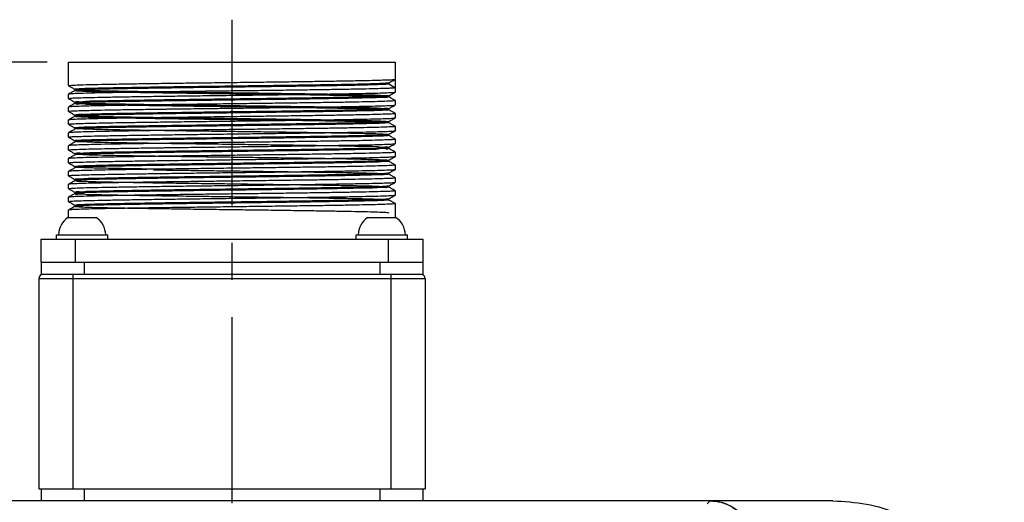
# Model space of a CAD drawing. Extents: x -74 to 556, y -98 to 347.
# Tile 7 of 26: x 60 to 106, y 244 to 266. Entities that reach past the tile are written whole.
import ezdxf
from ezdxf.enums import TextEntityAlignment as Align

# ---------------------------------------------------------------- set-up
doc = ezdxf.new("R2010")
doc.units = 0
doc.header["$LTSCALE"] = 23.1
doc.header["$MEASUREMENT"] = 0
doc.linetypes.add('CENTER', pattern=[0.6, 0.375, -0.075, 0.075, -0.075])
doc.layers.get('0').update_dxf_attribs({"linetype": 'CONTINUOUS'})
doc.layers.add('DEFAULT_1', color=7, linetype='CENTER')
doc.styles.add('TEXTSTYLE_0', font='txt', dxfattribs={"width": 0.8})
doc.dimstyles.new('DIMSTYLE_4', dxfattribs={"dimtxt": 2.5, "dimasz": 0.18, "dimexe": 0.18, "dimexo": 0.0625, "dimgap": 0.09, "dimtad": 0, "dimtih": 1, "dimtoh": 1, "dimdec": 4, "dimlfac": 2.5, "dimzin": 0, "dimdsep": 46, "dimtxsty": 'Standard', "dimcen": 0.09, "dimadec": 0, "dimazin": 0, "dimtp": 1e-05, "dimtm": 1e-05, "dimtfac": 1, "dimtdec": 4, "dimtofl": 0, "dimtmove": 0, "dimatfit": 0, "dimfxl": 0, "dimtolj": 1, "dimtzin": 0, "dimarcsym": 0})

# ---------------------------------------------------------------- blocks, each defined once
blk = doc.blocks.new('*D3')
at = {"color": 7, "linetype": 'Continuous'}
for p, q in [((61.554, 264.202), (18.865, 264.202)), ((20.065, 264.202), (20.065, 217.978)), ((20.065, 171.754), (20.065, 217.978)), ((33.17, 171.754), (18.865, 171.754))]:
    blk.add_line(p, q, dxfattribs=at)
for points in [[(20.415, 262.402), (20.065, 264.202), (19.715, 262.402)], [(19.715, 173.554), (20.065, 171.754), (20.415, 173.554)]]:
    blk.add_solid(points, dxfattribs=at)
at = {"color": 7, "linetype": 'Continuous', "style": 'TEXTSTYLE_0', "width": 1.107692}
blk.add_text('231.12', height=2.5, rotation=90, dxfattribs=at).set_placement((19.44, 206.61), (19.44, 218.61), align=Align.FIT)

msp = doc.modelspace()

# ---------------------------------------------------------------- linework, layer by layer
at = {"color": 7, "linetype": 'Continuous'}
for p, q in [((62.553986, 263.101703), (62.553986, 264.201703)), ((62.553986, 264.201703), (77.785986, 264.201703)), ((77.785986, 262.801703), (77.785986, 264.201703)), ((77.47546, 263.221165), (77.477185, 263.222338)), ((77.477321, 263.222414), (77.477185, 263.222338)), ((77.479191, 263.178831), (77.785986, 263.001703)), ((77.784191, 263.399629), (77.785986, 263.401703)), ((62.555782, 262.703777), (62.553986, 262.701703)), ((62.553986, 262.501703), (62.553986, 262.701703)), ((62.86298, 262.881174), (62.862652, 262.880992)), ((62.863512, 262.881513), (62.86298, 262.881174)), ((77.471992, 262.617833), (77.477167, 262.622328)), ((77.477321, 262.622415), (77.477167, 262.622328)), ((77.477178, 262.581073), (77.477321, 262.580992)), ((77.784191, 262.79963), (77.785986, 262.801703)), ((62.555782, 262.103777), (62.553986, 262.101703)), ((62.553986, 261.901703), (62.553986, 262.101703)), ((62.86298, 262.281174), (62.862652, 262.280992)), ((62.863512, 262.281513), (62.86298, 262.281174)), ((77.784191, 262.199629), (77.785986, 262.201703)), ((77.785986, 262.201703), (77.785986, 262.401703)), ((62.86298, 261.681173), (62.862652, 261.680991)), ((62.863512, 261.681512), (62.86298, 261.681173)), ((77.47229, 262.018178), (77.47717, 262.022329)), ((77.477321, 262.022414), (77.47717, 262.022329)), ((77.477172, 261.981075), (77.477321, 261.980991)), ((77.784191, 261.599629), (77.785986, 261.601703)), ((77.785986, 261.601703), (77.785986, 261.801703)), ((62.555782, 261.503776), (62.553986, 261.501703)), ((62.553986, 261.301703), (62.553986, 261.501703)), ((77.470327, 261.415625), (77.477318, 261.422413)), ((77.476957, 261.381192), (77.477321, 261.380991)), ((77.785986, 261.001703), (77.785986, 261.201703)), ((62.555782, 260.903777), (62.553986, 260.901703)), ((62.553986, 260.701703), (62.553986, 260.901703)), ((62.862652, 261.122414), (62.862824, 261.122317)), ((62.862771, 261.081059), (62.862652, 261.080992)), ((77.471492, 260.817222), (77.477295, 260.8224)), ((77.47708, 260.781127), (77.477321, 260.780992)), ((77.784191, 260.99963), (77.785986, 261.001703)), ((62.555782, 260.303777), (62.553986, 260.301703)), ((62.553986, 260.101703), (62.553986, 260.301703)), ((62.86298, 260.481174), (62.862652, 260.480992)), ((62.863512, 260.481513), (62.86298, 260.481174)), ((77.471379, 260.217078), (77.477315, 260.222411)), ((77.784191, 260.399629), (77.785986, 260.401703)), ((77.785986, 260.401703), (77.785986, 260.601703)), ((62.86298, 259.881173), (62.862652, 259.880991)), ((62.863512, 259.881513), (62.86298, 259.881173)), ((77.477089, 260.181121), (77.477321, 260.180992)), ((77.784191, 259.799629), (77.785986, 259.801703)), ((77.785986, 259.801703), (77.785986, 260.001703)), ((62.555782, 259.703776), (62.553986, 259.701703)), ((62.553986, 259.501703), (62.553986, 259.701703)), ((77.471246, 259.616906), (77.477152, 259.622319)), ((77.477321, 259.622414), (77.477152, 259.622319)), ((77.477192, 259.581064), (77.477321, 259.580991)), ((77.785986, 259.201703), (77.785986, 259.401703)), ((62.555782, 259.103776), (62.553986, 259.101703)), ((62.553986, 258.901703), (62.553986, 259.101703)), ((62.86298, 259.281173), (62.862652, 259.280991)), ((62.863512, 259.281513), (62.86298, 259.281173)), ((77.471859, 259.017674), (77.477283, 259.022393)), ((77.47711, 258.98111), (77.477321, 258.980992)), ((77.477321, 259.022414), (77.477283, 259.022393)), ((77.784191, 259.19963), (77.785986, 259.201703)), ((62.555782, 258.503777), (62.553986, 258.501703)), ((62.553986, 258.301703), (62.553986, 258.501703)), ((62.86298, 258.681174), (62.862652, 258.680992)), ((62.863512, 258.681513), (62.86298, 258.681174)), ((77.471859, 258.417674), (77.477283, 258.422393)), ((77.47711, 258.38111), (77.477321, 258.380992)), ((77.477321, 258.422414), (77.477283, 258.422393)), ((77.784191, 258.59963), (77.785986, 258.601703)), ((77.785986, 258.601703), (77.785986, 258.801703)), ((62.86298, 258.081173), (62.862652, 258.080992)), ((62.863512, 258.081513), (62.86298, 258.081173)), ((77.784191, 257.999629), (77.785986, 258.001703)), ((77.785986, 258.001703), (77.785986, 258.201703)), ((62.555782, 257.903776), (62.553986, 257.901703)), ((62.553986, 257.701703), (62.553986, 257.901703)), ((62.86298, 257.481173), (62.862652, 257.480991)), ((62.863512, 257.481512), (62.86298, 257.481173)), ((77.471859, 257.817673), (77.477283, 257.822393)), ((77.47711, 257.78111), (77.477321, 257.780991)), ((77.477321, 257.822414), (77.477283, 257.822393)), ((77.785986, 256.953703), (77.785986, 257.601703)), ((62.555782, 257.303776), (62.553986, 257.301703)), ((62.553986, 256.953703), (62.553986, 257.301703)), ((62.525986, 256.953703), (63.845986, 256.953703)), ((76.493986, 256.953703), (77.813986, 256.953703)), ((61.985986, 255.953703), (61.985986, 256.153703)), ((61.985986, 256.153703), (64.385986, 256.153703)), ((64.385986, 255.953703), (64.385986, 256.153703)), ((75.953986, 255.953703), (75.953986, 256.153703)), ((75.953986, 256.153703), (78.353986, 256.153703)), ((78.353986, 255.953703), (78.353986, 256.153703)), ((61.279986, 254.873703), (61.279986, 255.953703)), ((61.279986, 255.953703), (79.059986, 255.953703)), ((62.879986, 254.873703), (62.879986, 255.953703)), ((77.459986, 254.873703), (77.459986, 255.953703)), ((79.059986, 255.953703), (79.059986, 254.873703)), ((61.277986, 254.873703), (61.277986, 254.313703)), ((61.279986, 254.873703), (79.059986, 254.873703)), ((63.277986, 254.873703), (63.277986, 254.313703)), ((77.061986, 254.873703), (77.061986, 254.313703)), ((79.061986, 254.873703), (79.061986, 254.313703)), ((61.277986, 254.313703), (79.061986, 254.313703)), ((62.769986, 244.313703), (62.769986, 254.313703)), ((77.569986, 254.313703), (77.569986, 244.313703)), ((61.169986, 254.113703), (61.169986, 244.313703)), ((61.169986, 254.113703), (79.169986, 254.113703)), ((79.169986, 254.113703), (79.169986, 244.313703)), ((61.169986, 244.313703), (79.169986, 244.313703)), ((61.277986, 244.313703), (61.277986, 243.753703)), ((63.277986, 244.313703), (63.277986, 243.753703)), ((77.061986, 244.313703), (77.061986, 243.753703)), ((79.061986, 244.313703), (79.061986, 243.753703)), ((98.18095, 243.753703), (42.159023, 243.753703)), ((92.31537, 243.616346), (92.452727, 243.753703))]:
    msp.add_line(p, q, dxfattribs=at)
for centre, radius, start, end in [((63.085572, 256.124931), 1, 124.0271712, 178.3512414), ((63.2864, 256.124931), 1, 1.6487586, 55.9728288), ((77.053572, 256.124931), 1, 124.0271712, 178.3512414), ((77.2544, 256.124931), 1, 1.6487586, 55.9728288), ((61.369986, 254.113703), 0.2, 90, 180), ((78.969986, 254.113703), 0.2, 0, 72), ((92.449986, 241.753703), 2, 0, 90)]:
    msp.add_arc(centre, radius, start, end, dxfattribs=at)
for points in [[(62.553986, 263.101703), (62.553988, 263.101962)], [(62.553988, 263.101962), (62.631384, 263.115329), (62.862302, 263.128968), (63.241139, 263.142579), (63.762055, 263.156227), (64.411415, 263.169832), (65.180213, 263.183482), (66.047745, 263.197087), (67.001849, 263.210734), (68.017854, 263.224346), (69.079642, 263.237985), (70.162594, 263.25161), (71.245589, 263.265235), (72.3079, 263.278874), (73.322854, 263.292462), (74.276344, 263.306082), (75.15369, 263.319823), (75.927795, 263.33356), (76.577928, 263.34718), (77.098842, 263.360827), (77.477676, 263.374439), (77.70859, 263.388077), (77.785878, 263.399461)], [(77.785986, 263.001703), (77.70859, 262.988077), (77.477676, 262.974439), (77.098842, 262.960827), (76.577928, 262.94718), (75.927795, 262.93356), (75.15369, 262.919823), (74.276344, 262.906082), (73.322854, 262.892462), (72.3079, 262.878874), (71.245589, 262.865235), (70.162594, 262.85161), (69.079642, 262.837985), (68.017854, 262.824346), (67.001849, 262.810734), (66.047745, 262.797087), (65.180213, 262.783482), (64.411415, 262.769832), (63.762055, 262.756227), (63.241139, 262.742579), (62.862302, 262.728968), (62.631384, 262.715329), (62.554095, 262.703945)], [(62.555782, 263.09963), (62.645094, 263.048053), (62.77432, 262.973426), (62.862652, 262.922415)], [(77.468521, 263.20846), (77.398705, 263.21039), (77.159019, 263.196206), (76.765412, 263.182022), (76.226551, 263.167837), (75.554306, 263.153653), (74.763481, 263.139468), (73.871492, 263.125284), (72.897983, 263.1111), (71.864396, 263.096915), (70.793492, 263.082731), (69.708857, 263.068546), (68.634377, 263.054362), (67.593717, 263.040178), (66.609794, 263.025993), (65.704278, 263.011809), (64.897112, 262.997624), (64.206071, 262.98344), (63.646375, 262.969256), (63.23035, 262.955071), (62.967158, 262.940887), (62.862595, 262.926702), (62.864321, 262.925594)], [(77.479079, 263.176506), (77.398705, 263.164647), (77.159019, 263.150462), (76.765412, 263.136278), (76.226551, 263.122093), (75.554306, 263.107909), (74.763481, 263.093725), (73.871492, 263.07954), (72.897983, 263.065356), (71.864396, 263.051171), (70.793492, 263.036987), (69.708857, 263.022803), (68.634377, 263.008618), (67.593717, 262.994434), (66.609794, 262.98025), (65.704278, 262.966065), (64.897112, 262.951881), (64.206071, 262.937696), (63.646375, 262.923512), (63.23035, 262.909328), (62.967158, 262.895143), (62.862595, 262.880959), (62.866853, 262.878707)], [(77.479191, 263.224575), (77.398705, 263.21039), (77.159019, 263.196206), (76.765412, 263.182022), (76.226551, 263.167837), (75.554306, 263.153653), (74.763481, 263.139468), (73.871492, 263.125284), (72.897983, 263.1111), (71.864396, 263.096915), (70.793492, 263.082731), (69.708857, 263.068546), (68.634377, 263.054362), (67.593717, 263.040178), (66.609794, 263.025993), (65.704278, 263.011809), (64.897112, 262.997624), (64.206071, 262.98344), (63.646375, 262.969256), (63.23035, 262.955071), (62.967158, 262.940887), (62.862595, 262.926702), (62.918965, 262.912518), (63.135025, 262.898334), (63.506018, 262.884149), (64.023773, 262.869965), (64.676887, 262.85578), (65.450976, 262.841596), (66.328994, 262.827412), (67.291602, 262.813227), (68.317601, 262.799043), (69.384396, 262.784858), (70.468492, 262.770674), (71.546014, 262.75649), (72.593231, 262.742305), (73.587081, 262.728121), (74.505675, 262.713937), (75.328784, 262.699752), (76.03828, 262.685568), (76.618537, 262.671383), (77.056776, 262.657199), (77.343346, 262.643015), (77.471936, 262.62883), (77.439714, 262.614646), (77.24739, 262.600461), (76.899198, 262.586277), (76.402808, 262.572093), (75.769152, 262.557908), (75.012184, 262.543724), (74.148575, 262.529539), (73.197345, 262.515355), (72.179444, 262.501171), (71.117287, 262.486986), (70.034269, 262.472802), (68.954239, 262.458617), (67.900983, 262.444433), (66.897699, 262.430249), (65.96648, 262.416064), (65.127836, 262.40188), (64.400237, 262.387695), (63.799705, 262.373511), (63.339467, 262.359327), (63.029659, 262.345142), (62.877103, 262.330958), (62.88516, 262.316773), (63.053652, 262.302589), (63.378867, 262.288405), (63.853645, 262.27422), (64.467529, 262.260036), (65.206999, 262.245851), (66.055769, 262.231667), (66.995148, 262.217483), (68.004446, 262.203298), (69.061437, 262.189114), (70.142841, 262.174929), (71.224843, 262.160745), (72.283614, 262.146561), (73.295836, 262.132376), (74.239217, 262.118192), (75.092981, 262.104007), (75.838325, 262.089823), (76.458834, 262.075639), (76.940842, 262.061454), (77.273735, 262.04727), (77.450181, 262.033085), (77.466294, 262.018901), (77.321719, 262.004717), (77.019641, 261.990532), (76.566711, 261.976348), (75.972905, 261.962163), (75.251301, 261.947979), (74.417789, 261.933795), (73.490728, 261.91961), (72.490533, 261.905426), (71.439233, 261.891241), (70.359979, 261.877057), (69.276542, 261.862873), (68.212781, 261.848688), (67.192123, 261.834504), (66.237048, 261.820319), (65.368588, 261.806135), (64.605871, 261.791951), (63.965693, 261.777766), (63.462153, 261.763582), (63.106341, 261.749398), (62.906093, 261.735213), (62.86582, 261.721029), (62.986407, 261.706844), (63.265199, 261.69266), (63.696057, 261.678476), (64.269492, 261.664291), (64.972874, 261.650107), (65.790713, 261.635922), (66.704998, 261.621738), (67.695594, 261.607554), (68.740683, 261.593369), (69.81725, 261.579185), (70.901585, 261.565), (71.969809, 261.550816), (72.998394, 261.536632), (73.96469, 261.522447), (74.847413, 261.508263), (75.627125, 261.494078), (76.286652, 261.479894), (76.811472, 261.46571), (77.190024, 261.451525), (77.413973, 261.437341), (77.478385, 261.423156), (77.381843, 261.408972), (77.126473, 261.394788), (76.717898, 261.380603), (76.165118, 261.366419), (75.480305, 261.352234), (74.678541, 261.33805), (73.777485, 261.323866), (72.796979, 261.309681), (71.758619, 261.295497), (70.685272, 261.281312), (69.600576, 261.267128), (68.528421, 261.252944), (67.492418, 261.238759), (66.515384, 261.224575)], [(77.479191, 263.178831), (77.398705, 263.164647), (77.159019, 263.150462), (76.765412, 263.136278), (76.226551, 263.122093), (75.554306, 263.107909), (74.763481, 263.093725), (73.871492, 263.07954), (72.897983, 263.065356), (71.864396, 263.051171), (70.793492, 263.036987), (69.708857, 263.022803), (68.634377, 263.008618), (67.593717, 262.994434), (66.609794, 262.98025), (65.704278, 262.966065), (64.897112, 262.951881), (64.206071, 262.937696), (63.646375, 262.923512), (63.23035, 262.909328), (62.967158, 262.895143), (62.862595, 262.880959), (62.918965, 262.866774), (63.135025, 262.85259), (63.506018, 262.838406), (64.023773, 262.824221), (64.676887, 262.810037), (65.450976, 262.795852), (66.328994, 262.781668), (67.291602, 262.767484), (68.317601, 262.753299), (69.384396, 262.739115), (70.468492, 262.72493), (71.546014, 262.710746), (72.593231, 262.696562), (73.587081, 262.682377), (74.505675, 262.668193), (75.328784, 262.654008), (76.03828, 262.639824), (76.618537, 262.62564), (77.056776, 262.611455), (77.343346, 262.597271), (77.471936, 262.583086), (77.439714, 262.568902), (77.24739, 262.554718), (76.899198, 262.540533), (76.402808, 262.526349), (75.769152, 262.512164), (75.012184, 262.49798), (74.148575, 262.483796), (73.197345, 262.469611), (72.179444, 262.455427), (71.117287, 262.441242), (70.034269, 262.427058), (68.954239, 262.412874), (67.900983, 262.398689), (66.897699, 262.384505), (65.96648, 262.37032), (65.127836, 262.356136), (64.400237, 262.341952), (63.799705, 262.327767), (63.339467, 262.313583), (63.029659, 262.299398), (62.877103, 262.285214), (62.88516, 262.27103), (63.053652, 262.256845), (63.378867, 262.242661), (63.853645, 262.228476), (64.467529, 262.214292), (65.206999, 262.200108), (66.055769, 262.185923), (66.995148, 262.171739), (68.004446, 262.157554), (69.061437, 262.14337), (70.142841, 262.129186), (71.224843, 262.115001), (72.283614, 262.100817), (73.295836, 262.086632), (74.239217, 262.072448), (75.092981, 262.058264), (75.838325, 262.044079), (76.458834, 262.029895), (76.940842, 262.01571), (77.273735, 262.001526), (77.450181, 261.987342), (77.466294, 261.973157), (77.321719, 261.958973), (77.019641, 261.944789), (76.566711, 261.930604), (75.972905, 261.91642), (75.251301, 261.902235), (74.417789, 261.888051), (73.490728, 261.873867), (72.490533, 261.859682), (71.439233, 261.845498), (70.359979, 261.831313), (69.276542, 261.817129), (68.212781, 261.802945), (67.192123, 261.78876), (66.237048, 261.774576), (65.368588, 261.760391), (64.605871, 261.746207), (63.965693, 261.732023), (63.462153, 261.717838), (63.106341, 261.703654), (62.906093, 261.689469), (62.86582, 261.675285), (62.986407, 261.661101), (63.265199, 261.646916), (63.696057, 261.632732), (64.269492, 261.618547), (64.972874, 261.604363), (65.790713, 261.590179), (66.704998, 261.575994), (67.695594, 261.56181), (68.740683, 261.547625), (69.81725, 261.533441), (70.901585, 261.519257), (71.969809, 261.505072), (72.998394, 261.490888), (73.96469, 261.476703), (74.847413, 261.462519), (75.627125, 261.448335), (76.286652, 261.43415), (76.811472, 261.419966), (77.190024, 261.405781), (77.413973, 261.391597), (77.478385, 261.377413), (77.381843, 261.363228), (77.126473, 261.349044), (76.717898, 261.334859), (76.165118, 261.320675), (75.480305, 261.306491), (74.678541, 261.292306), (73.777485, 261.278122), (72.796979, 261.263937), (71.758619, 261.249753), (70.685272, 261.235569), (69.600576, 261.221384), (68.528421, 261.2072), (67.492418, 261.193015), (66.515384, 261.178831)], [(77.466149, 263.20373), (77.467651, 263.192697)], [(77.466524, 263.20369), (77.470769, 263.216261), (77.475253, 263.221415)], [(77.467651, 263.192697), (77.479191, 263.178831)], [(77.479068, 263.22214), (77.468521, 263.20846)], [(77.477321, 263.222414), (77.565653, 263.273426), (77.694879, 263.348053), (77.784191, 263.399629)], [(77.479191, 263.178831), (77.479079, 263.176506)], [(62.553988, 262.501962), (62.631388, 262.515329), (62.862216, 262.528964), (63.241169, 262.54258), (63.761844, 262.556222), (64.410995, 262.569824), (65.179881, 262.583477), (66.047557, 262.597084), (67.001882, 262.610735), (68.018225, 262.624351), (69.084029, 262.63804), (70.176368, 262.651783), (71.261679, 262.665439), (72.320065, 262.679033), (73.336273, 262.692647), (73.890748, 262.700474)], [(62.862652, 262.880992), (62.777807, 262.831994), (62.648581, 262.757367), (62.555782, 262.703777)], [(77.466502, 262.625542), (77.439714, 262.614646), (77.24739, 262.600461), (76.899198, 262.586277), (76.402808, 262.572093), (75.769152, 262.557908), (75.012184, 262.543724), (74.148575, 262.529539), (73.197345, 262.515355), (72.179444, 262.501171), (71.117287, 262.486986), (70.034269, 262.472802), (68.954239, 262.458617), (67.900983, 262.444433), (66.897699, 262.430249), (65.96648, 262.416064), (65.127836, 262.40188), (64.400237, 262.387695), (63.799705, 262.373511), (63.339467, 262.359327), (63.029659, 262.345142), (62.877103, 262.330958), (62.877857, 262.329145)], [(62.863005, 262.92278), (62.863495, 262.922348), (62.870656, 262.913991), (62.869943, 262.888235), (62.861655, 262.880479), (62.863713, 262.880676)], [(77.47368, 262.584574), (77.471936, 262.583086), (77.439714, 262.568902), (77.24739, 262.554718), (76.899198, 262.540533), (76.402808, 262.526349), (75.769152, 262.512164), (75.012184, 262.49798), (74.148575, 262.483796), (73.197345, 262.469611), (72.179444, 262.455427), (71.117287, 262.441242), (70.034269, 262.427058), (68.954239, 262.412874), (67.900983, 262.398689), (66.897699, 262.384505), (65.96648, 262.37032), (65.127836, 262.356136), (64.400237, 262.341952), (63.799705, 262.327767), (63.339467, 262.313583), (63.029659, 262.299398), (62.877103, 262.285214)], [(73.890748, 262.700474), (74.290739, 262.706297), (75.158582, 262.719904), (75.927668, 262.733558), (76.577271, 262.747165), (77.098138, 262.760806), (77.477098, 262.774413), (77.708496, 262.788069), (77.785878, 262.799461)], [(77.476874, 262.58112), (77.47029, 262.587837), (77.470561, 262.615967), (77.472029, 262.617802)], [(77.468281, 262.626508), (77.466502, 262.625542)], [(77.472123, 262.628971), (77.468281, 262.626508)], [(77.477321, 262.622415), (77.565653, 262.673426), (77.694879, 262.748053), (77.784191, 262.79963)], [(77.784191, 262.403777), (77.691392, 262.457367), (77.562165, 262.531994), (77.477321, 262.580992)], [(62.553986, 262.501703), (62.553988, 262.501962)], [(77.785985, 262.401444), (77.708496, 262.388069), (77.477098, 262.374413), (77.098138, 262.360806), (76.577271, 262.347165), (75.927668, 262.333558), (75.158582, 262.319904), (74.290739, 262.306297), (73.336273, 262.292646), (72.320065, 262.279033), (71.261679, 262.265439), (70.176368, 262.251783), (69.084029, 262.23804), (68.018225, 262.224351), (67.001882, 262.210735), (66.047557, 262.197084), (65.179881, 262.183477), (64.410995, 262.169824), (63.761844, 262.156222), (63.241169, 262.14258), (62.862216, 262.128964), (62.631388, 262.115329), (62.554095, 262.103945)], [(62.555782, 262.49963), (62.645094, 262.448053), (62.77432, 262.373426), (62.862652, 262.322414)], [(62.862652, 262.280992), (62.777807, 262.231994), (62.648581, 262.157367), (62.555782, 262.103777)], [(62.863005, 262.32278), (62.863495, 262.322348), (62.870656, 262.31399), (62.869943, 262.288235), (62.861655, 262.280479), (62.863713, 262.280676)], [(62.87677, 262.286108), (62.877103, 262.285214)], [(69.447849, 262.042635), (70.140441, 262.051332), (70.891621, 262.060764)], [(70.891621, 262.060764), (71.234224, 262.06509), (72.299861, 262.078769), (73.167202, 262.090322)], [(73.167202, 262.090322), (73.317876, 262.092393), (74.283129, 262.106183), (75.165095, 262.120012), (75.937097, 262.133738), (76.583299, 262.147304), (77.101937, 262.16092), (77.479069, 262.174501), (77.708943, 262.188109), (77.785877, 262.19946)], [(77.477321, 262.022414), (77.565653, 262.073425), (77.694879, 262.148053), (77.784191, 262.199629)], [(77.785986, 262.401703), (77.785985, 262.401444)], [(62.553986, 261.901703), (62.553988, 261.901962)], [(62.553988, 261.901962), (62.630914, 261.915287), (62.860074, 261.928868), (63.237811, 261.942478), (63.757111, 261.956111), (64.403861, 261.969686), (65.169588, 261.983305), (65.728605, 261.992316)], [(77.785985, 261.801443), (77.708943, 261.788108), (77.479069, 261.774501), (77.101937, 261.76092), (76.583299, 261.747304), (75.937097, 261.733738), (75.165095, 261.720012), (74.283129, 261.706183), (73.317876, 261.692393), (72.299861, 261.678769), (71.234224, 261.66509), (70.140441, 261.651332), (69.052101, 261.637635), (67.997151, 261.624075), (66.984535, 261.610495), (66.033834, 261.596879), (65.169588, 261.583305), (64.403861, 261.569686), (63.757111, 261.556111), (63.237811, 261.542478), (62.860074, 261.528868), (62.630914, 261.515287), (62.554095, 261.503946)], [(62.555782, 261.899629), (62.645094, 261.848052), (62.77432, 261.773425), (62.862652, 261.722414)], [(62.862652, 261.680991), (62.777807, 261.631994), (62.648581, 261.557367), (62.555782, 261.503776)], [(62.863005, 261.72278), (62.863495, 261.722348), (62.870656, 261.71399), (62.869943, 261.688235), (62.861655, 261.680479), (62.863713, 261.680676)], [(77.466294, 262.018901), (77.321719, 262.004717), (77.019641, 261.990532), (76.566711, 261.976348), (75.972905, 261.962163), (75.251301, 261.947979), (74.417789, 261.933795), (73.490728, 261.91961), (72.490533, 261.905426), (71.439233, 261.891241), (70.359979, 261.877057), (69.276542, 261.862873), (68.212781, 261.848688), (67.192123, 261.834504), (66.237048, 261.820319), (65.368588, 261.806135), (64.605871, 261.791951), (63.965693, 261.777766), (63.462153, 261.763582), (63.106341, 261.749398), (62.906093, 261.735213), (62.86582, 261.721029), (62.864714, 261.720155)], [(62.872081, 261.67856), (62.866451, 261.675705)], [(77.466686, 261.972667), (77.321719, 261.958973), (77.019641, 261.944789), (76.566711, 261.930604), (75.972905, 261.91642), (75.251301, 261.902235), (74.417789, 261.888051), (73.490728, 261.873867), (72.490533, 261.859682), (71.439233, 261.845498), (70.359979, 261.831313), (69.276542, 261.817129), (68.212781, 261.802945), (67.192123, 261.78876), (66.237048, 261.774576), (65.368588, 261.760391), (64.605871, 261.746207), (63.965693, 261.732023), (63.462153, 261.717838), (63.106341, 261.703654), (62.906093, 261.689469), (62.872081, 261.67856)], [(65.728605, 261.992316), (66.033834, 261.996879), (66.984535, 262.010495), (67.172236, 262.013077)], [(66.361986, 261.401703), (67.315087, 261.415011), (68.323359, 261.428316), (69.371355, 261.441671), (70.43195, 261.454988), (71.489693, 261.468334), (72.520749, 261.481667), (73.504763, 261.494982), (74.423771, 261.508293), (75.263177, 261.521654), (76.004289, 261.535038), (76.62801, 261.548353), (77.127719, 261.561708), (77.490693, 261.575024), (77.711886, 261.588371), (77.785872, 261.599452)], [(67.172236, 262.013077), (67.997151, 262.024075), (69.052101, 262.037635), (69.447849, 262.042635)], [(77.476902, 261.981122), (77.470146, 261.988055), (77.470841, 262.016361), (77.472317, 262.018155)], [(77.466294, 262.018901), (77.468064, 262.016482)], [(77.784191, 261.803776), (77.691392, 261.857367), (77.562165, 261.931994), (77.477321, 261.980991)], [(77.477321, 261.422414), (77.565653, 261.473425), (77.694879, 261.548052), (77.784191, 261.599629)], [(77.785986, 261.801703), (77.785985, 261.801443)], [(62.553986, 261.301703), (62.553988, 261.30198)], [(62.553988, 261.30198), (62.618914, 261.314181), (62.813004, 261.326679), (63.131749, 261.339138), (63.571891, 261.351642), (64.123129, 261.364107), (64.780631, 261.376631), (65.533471, 261.3892), (66.361986, 261.401703)], [(62.555782, 261.29963), (62.645094, 261.248053), (62.77432, 261.173426), (62.862652, 261.122414)], [(66.515384, 261.224575), (65.618836, 261.21039), (64.822519, 261.196206), (64.143971, 261.182022), (63.598136, 261.167837), (63.197034, 261.153653), (62.949499, 261.139468), (62.860983, 261.125284), (62.863207, 261.123562)], [(66.515384, 261.224575), (65.618836, 261.21039), (64.822519, 261.196206), (64.143971, 261.182022), (63.598136, 261.167837), (63.197034, 261.153653), (62.949499, 261.139468), (62.860983, 261.125284), (62.933434, 261.1111), (63.165258, 261.096915), (63.551349, 261.082731), (64.083204, 261.068546), (64.749109, 261.054362), (65.534399, 261.040178), (66.42178, 261.025993), (67.391708, 261.011809), (68.422823, 260.997624), (69.492416, 260.98344), (70.576932, 260.969256), (71.652485, 260.955071), (72.695388, 260.940887), (73.682674, 260.926702), (74.5926, 260.912518), (75.405125, 260.898334), (76.102356, 260.884149), (76.668936, 260.869965), (77.092389, 260.85578), (77.363389, 260.841596), (77.475967, 260.827412), (77.427644, 260.813227), (77.219484, 260.799043), (76.856071, 260.784858), (76.34541, 260.770674), (75.698746, 260.75649), (74.930321, 260.742305), (74.057058, 260.728121), (73.09819, 260.713937), (72.074833, 260.699752), (71.009526, 260.685568), (69.925729, 260.671383), (68.847312, 260.657199), (67.798024, 260.643015), (66.800975, 260.62883), (65.878121, 260.614646), (65.049789, 260.600461), (64.334219, 260.586277), (63.747171, 260.572093), (63.301575, 260.557908), (63.007242, 260.543724), (62.870656, 260.529539), (62.894824, 260.515355), (63.079215, 260.501171), (63.419766, 260.486986), (63.908979, 260.472802), (64.536079, 260.458617), (65.287256, 260.444433), (66.145966, 260.430249), (67.093297, 260.416064), (68.108387, 260.40188), (69.16888, 260.387695), (70.25142, 260.373511), (71.332167, 260.359327), (72.387319, 260.345142), (73.393638, 260.330958), (74.328963, 260.316773), (75.172693, 260.302589), (75.906248, 260.288405), (76.513472, 260.27422), (76.980993, 260.260036), (77.298514, 260.245851), (77.459042, 260.231667), (77.459042, 260.217483), (77.298514, 260.203298), (76.980993, 260.189114), (76.513472, 260.174929), (75.906248, 260.160745), (75.172693, 260.146561), (74.328963, 260.132376), (73.393638, 260.118192), (72.387319, 260.104007), (71.332167, 260.089823), (70.25142, 260.075639), (69.16888, 260.061454), (68.108387, 260.04727), (67.093297, 260.033085), (66.145966, 260.018901), (65.287256, 260.004717), (64.536079, 259.990532), (63.908979, 259.976348), (63.419766, 259.962163), (63.079215, 259.947979), (62.894824, 259.933795), (62.870656, 259.91961), (63.007242, 259.905426), (63.301575, 259.891241), (63.747171, 259.877057), (64.334219, 259.862873), (65.049789, 259.848688), (65.878121, 259.834504), (66.800975, 259.820319), (67.798024, 259.806135), (68.847312, 259.791951), (69.925729, 259.777766), (71.009526, 259.763582), (72.074833, 259.749398), (73.09819, 259.735213), (74.057058, 259.721029), (74.930321, 259.706844), (75.698746, 259.69266), (76.34541, 259.678476), (76.856071, 259.664291), (77.219484, 259.650107), (77.427644, 259.635922), (77.475967, 259.621738), (77.363389, 259.607554), (77.092389, 259.593369), (76.668936, 259.579185), (76.102356, 259.565), (75.405125, 259.550816), (74.5926, 259.536632), (73.682674, 259.522447), (72.695388, 259.508263), (71.652485, 259.494078), (70.576932, 259.479894), (69.492416, 259.46571), (68.422823, 259.451525), (67.391708, 259.437341), (66.42178, 259.423156), (65.534399, 259.408972), (64.749109, 259.394788), (64.083204, 259.380603), (63.551349, 259.366419), (63.165258, 259.352234), (62.933434, 259.33805), (62.860983, 259.323866), (62.949499, 259.309681), (63.197034, 259.295497), (63.598136, 259.281312), (64.143971, 259.267128), (64.822519, 259.252944), (65.618836, 259.238759), (66.515384, 259.224575)], [(66.515384, 261.178831), (65.618836, 261.164647), (64.822519, 261.150462), (64.143971, 261.136278), (63.598136, 261.122093), (63.197034, 261.107909), (62.949499, 261.093725), (62.862406, 261.081704)], [(77.785985, 261.201439), (77.711886, 261.188371), (77.490693, 261.175024), (77.127719, 261.161708), (76.62801, 261.148353), (76.004289, 261.135038), (75.263177, 261.121654), (74.423771, 261.108293), (73.504763, 261.094982), (72.520749, 261.081667), (71.489693, 261.068334), (70.43195, 261.054988), (69.371355, 261.041671), (68.323359, 261.028316), (67.315087, 261.015011), (66.361986, 261.001703)], [(77.476265, 261.378854), (77.478385, 261.377413), (77.381843, 261.363228), (77.126473, 261.349044), (76.717898, 261.334859), (76.165118, 261.320675), (75.480305, 261.306491), (74.678541, 261.292306), (73.777485, 261.278122), (72.796979, 261.263937), (71.758619, 261.249753), (70.685272, 261.235569), (69.600576, 261.221384), (68.528421, 261.2072), (67.492418, 261.193015), (66.515384, 261.178831)], [(77.477361, 261.381685), (77.470896, 261.386969), (77.468718, 261.412875), (77.470478, 261.415516)], [(77.784191, 261.203776), (77.691392, 261.257367), (77.562165, 261.331994), (77.477321, 261.380991)], [(77.785986, 261.201703), (77.785985, 261.201439)], [(62.553986, 260.701703), (62.553988, 260.701962)], [(62.553988, 260.701962), (62.631014, 260.715296), (62.860838, 260.728902), (63.237893, 260.742481), (63.756418, 260.756096), (64.401913, 260.769649), (65.168479, 260.783287), (66.045606, 260.797055), (67.007454, 260.810812), (68.024111, 260.824428), (69.090447, 260.838122), (70.187506, 260.851923), (71.281478, 260.86569), (72.33986, 260.879292), (73.352497, 260.89287), (74.303328, 260.906485), (75.167769, 260.920057), (75.933771, 260.933675), (76.580949, 260.94725), (77.101398, 260.960905), (77.480455, 260.974563), (77.709218, 260.988133), (77.785877, 260.99946)], [(66.361986, 261.001703), (65.533471, 260.9892), (64.780631, 260.976631), (64.123129, 260.964107), (63.571891, 260.951642), (63.131749, 260.939138), (62.813004, 260.926679), (62.618914, 260.914181), (62.55412, 260.90398)], [(62.862652, 261.080992), (62.777807, 261.031994), (62.648581, 260.957367), (62.555782, 260.903777)], [(62.555782, 260.69963), (62.645094, 260.648053), (62.77432, 260.573426), (62.862652, 260.522414)], [(62.863103, 261.122667), (62.863495, 261.122348), (62.870326, 261.114555), (62.868356, 261.086029), (62.861717, 261.080506), (62.861726, 261.080482)], [(72.690617, 260.708202), (72.074833, 260.699752), (71.009526, 260.685568), (69.925729, 260.671383), (68.847312, 260.657199), (67.798024, 260.643015), (66.800975, 260.62883), (65.878121, 260.614646), (65.049789, 260.600461), (64.334219, 260.586277), (63.747171, 260.572093), (63.301575, 260.557908), (63.007242, 260.543724), (62.869971, 260.530162)], [(77.476433, 260.782034), (77.475967, 260.781668), (77.427644, 260.767484), (77.219484, 260.753299), (76.856071, 260.739115), (76.34541, 260.72493), (75.698746, 260.710746), (74.930321, 260.696562), (74.057058, 260.682377), (73.09819, 260.668193), (72.074833, 260.654008), (71.009526, 260.639824), (69.925729, 260.62564), (68.847312, 260.611455), (67.798024, 260.597271), (66.800975, 260.583086), (65.878121, 260.568902), (65.049789, 260.554718), (64.334219, 260.540533), (63.747171, 260.526349), (63.301575, 260.512164), (63.007242, 260.49798), (62.870656, 260.483796)], [(77.474383, 260.832438), (77.475967, 260.827412), (77.427644, 260.813227), (77.219484, 260.799043), (76.856071, 260.784858), (76.34541, 260.770674), (75.698746, 260.75649), (74.930321, 260.742305), (74.057058, 260.728121), (73.09819, 260.713937), (72.690617, 260.708202)], [(77.476989, 260.780807), (77.478194, 260.780534), (77.469128, 260.789753), (77.46983, 260.814856), (77.471629, 260.817106)], [(77.477321, 260.822415), (77.565653, 260.873426), (77.694879, 260.948053), (77.784191, 260.99963)], [(77.784191, 260.603777), (77.691392, 260.657367), (77.562165, 260.731994), (77.477321, 260.780992)], [(62.553988, 260.101962), (62.631422, 260.115332), (62.863204, 260.129007), (63.242007, 260.142605), (63.761106, 260.156204), (64.409289, 260.169791), (65.17677, 260.183425), (66.042831, 260.197014), (66.995385, 260.210645), (67.170799, 260.213057)], [(77.785985, 260.601444), (77.709218, 260.588133), (77.480455, 260.574563), (77.101398, 260.560905), (76.580949, 260.54725), (75.933771, 260.533675), (75.167769, 260.520057), (74.303328, 260.506485), (73.352497, 260.49287), (72.33986, 260.479292), (71.281478, 260.46569), (70.187506, 260.451923), (69.090447, 260.438122), (68.024111, 260.424428), (67.007454, 260.410812), (66.045606, 260.397055), (65.168479, 260.383287), (64.401913, 260.369649), (63.756418, 260.356096), (63.237893, 260.342481), (62.860838, 260.328902), (62.631014, 260.315296), (62.554095, 260.303946)], [(62.862652, 260.480992), (62.777807, 260.431994), (62.648581, 260.357367), (62.555782, 260.303777)], [(62.863005, 260.52278), (62.863495, 260.522348), (62.870656, 260.513991), (62.869943, 260.488235), (62.861655, 260.480479), (62.863713, 260.480676)], [(62.868565, 260.485892), (62.870656, 260.483796)], [(67.170799, 260.213057), (68.00977, 260.22424), (68.130602, 260.225815)], [(68.130602, 260.225815), (69.067737, 260.237834), (69.690339, 260.245686)], [(69.690339, 260.245686), (70.147861, 260.251425), (70.650187, 260.257727)], [(70.650187, 260.257727), (71.235332, 260.265105), (72.209936, 260.277598)], [(72.209936, 260.277598), (72.299056, 260.278759), (73.169763, 260.290357)], [(73.169763, 260.290357), (73.315088, 260.292354), (74.269911, 260.305986), (75.138697, 260.319575), (75.909442, 260.333209), (76.561071, 260.34679), (77.085698, 260.360432), (77.472818, 260.374223), (77.708032, 260.388028), (77.785879, 260.399462)], [(77.477002, 260.180812), (77.478165, 260.180547), (77.468939, 260.190103), (77.469761, 260.214742), (77.471526, 260.216954)], [(77.477321, 260.222414), (77.565653, 260.273426), (77.694879, 260.348053), (77.784191, 260.399629)], [(77.785986, 260.601703), (77.785985, 260.601444)], [(62.553986, 260.101703), (62.553988, 260.101962)], [(62.553988, 259.501962), (62.631075, 259.515301), (62.864623, 259.52907), (63.251411, 259.542888), (63.778822, 259.556614), (64.431647, 259.570218), (65.208797, 259.583955), (66.090174, 259.597718), (67.047852, 259.611367), (68.061523, 259.624916), (69.122401, 259.638526), (70.203035, 259.652117), (71.283394, 259.665713), (72.341994, 259.67932), (73.355393, 259.69291), (74.308344, 259.706559), (75.172992, 259.720143), (75.93695, 259.733735), (76.583292, 259.747304), (77.101935, 259.76092), (77.479068, 259.774501), (77.708943, 259.788108), (77.785877, 259.79946)], [(77.785985, 260.001445), (77.708032, 259.988028), (77.472818, 259.974223), (77.085698, 259.960432), (76.561071, 259.94679), (75.909442, 259.933209), (75.138697, 259.919575), (74.269911, 259.905986), (73.315088, 259.892354), (72.299056, 259.878759), (71.235332, 259.865105), (70.147861, 259.851425), (69.067737, 259.837834), (68.00977, 259.82424), (66.995385, 259.810645), (66.042831, 259.797014), (65.17677, 259.783425), (64.409289, 259.769791), (63.761106, 259.756204), (63.242007, 259.742605), (62.863204, 259.729007), (62.631422, 259.715332), (62.554094, 259.703945)], [(62.555782, 260.099629), (62.645094, 260.048052), (62.77432, 259.973425), (62.862652, 259.922414)], [(62.862652, 259.880991), (62.777807, 259.831994), (62.648581, 259.757367), (62.555782, 259.703776)], [(62.863005, 259.92278), (62.863495, 259.922348), (62.870656, 259.91399), (62.869943, 259.888235), (62.861655, 259.880479), (62.863713, 259.880676)], [(62.894824, 259.888051), (62.870154, 259.873415)], [(77.459466, 260.180485), (77.459042, 260.171739), (77.298514, 260.157554), (76.980993, 260.14337), (76.513472, 260.129186), (75.906248, 260.115001), (75.172693, 260.100817), (74.328963, 260.086632), (73.393638, 260.072448), (72.387319, 260.058264), (71.332167, 260.044079), (70.25142, 260.029895), (69.16888, 260.01571), (68.108387, 260.001526), (67.093297, 259.987342), (66.145966, 259.973157), (65.287256, 259.958973), (64.536079, 259.944789), (63.908979, 259.930604), (63.419766, 259.91642), (63.079215, 259.902235), (62.894824, 259.888051)], [(77.784191, 260.003776), (77.691392, 260.057367), (77.562165, 260.131994), (77.477321, 260.180992)], [(77.477321, 259.622414), (77.565653, 259.673425), (77.694879, 259.748052), (77.784191, 259.799629)], [(77.785986, 260.001703), (77.785985, 260.001445)], [(62.553986, 259.501703), (62.553988, 259.501962)], [(77.785985, 259.401443), (77.708943, 259.388108), (77.479068, 259.3745), (77.101935, 259.36092), (76.583292, 259.347304), (75.93695, 259.333735), (75.172992, 259.320143), (74.308344, 259.306559), (73.355393, 259.29291), (72.341994, 259.27932), (71.283394, 259.265713), (70.203035, 259.252117), (69.122401, 259.238526), (68.061523, 259.224916), (67.047852, 259.211367), (66.090174, 259.197718), (65.208797, 259.183955), (64.431647, 259.170218), (63.778822, 259.156614), (63.251411, 259.142888), (62.864623, 259.12907), (62.631075, 259.115301), (62.554095, 259.103946)], [(62.555782, 259.499629), (62.645094, 259.448053), (62.77432, 259.373426), (62.862652, 259.322414)], [(77.472325, 259.615991), (77.363389, 259.607554), (77.092389, 259.593369), (76.668936, 259.579185), (76.102356, 259.565), (75.405125, 259.550816), (74.5926, 259.536632), (73.682674, 259.522447), (72.695388, 259.508263), (71.652485, 259.494078), (70.576932, 259.479894), (69.492416, 259.46571), (68.422823, 259.451525), (67.391708, 259.437341), (66.42178, 259.423156), (65.534399, 259.408972), (64.749109, 259.394788), (64.083204, 259.380603), (63.551349, 259.366419), (63.165258, 259.352234), (62.933434, 259.33805), (62.860983, 259.323866), (62.862276, 259.321778)], [(62.863005, 259.32278), (62.863495, 259.322348), (62.870656, 259.31399), (62.869943, 259.288235), (62.861655, 259.280479), (62.863713, 259.280676)], [(77.474848, 259.576713), (77.475967, 259.575994), (77.363389, 259.56181), (77.092389, 259.547625), (76.668936, 259.533441), (76.102356, 259.519257), (75.405125, 259.505072), (74.5926, 259.490888), (73.682674, 259.476703), (72.695388, 259.462519), (71.652485, 259.448335), (70.576932, 259.43415), (69.492416, 259.419966), (68.422823, 259.405781), (67.391708, 259.391597), (66.42178, 259.377413), (65.534399, 259.363228), (64.749109, 259.349044), (64.083204, 259.334859), (63.551349, 259.320675), (63.165258, 259.306491), (62.933434, 259.292306), (62.869102, 259.281903)], [(77.476171, 259.581208), (77.471415, 259.586282), (77.469748, 259.614721), (77.471282, 259.616878)], [(77.473843, 259.616501), (77.472325, 259.615991)], [(77.47639, 259.621409), (77.473843, 259.616501)], [(77.784191, 259.403776), (77.691392, 259.457367), (77.562165, 259.531994), (77.477321, 259.580991)], [(77.785986, 259.401703), (77.785985, 259.401443)], [(62.553986, 258.901703), (62.553988, 258.901963)], [(62.553988, 258.901963), (62.63099, 258.915294), (62.860744, 258.928898), (63.237683, 258.942475), (63.756061, 258.956088), (64.401807, 258.969647), (65.163758, 258.983209), (66.031637, 258.996847), (66.987069, 259.01053), (68.001042, 259.024126), (69.059468, 259.037729), (70.139554, 259.051322), (71.219896, 259.06491), (72.280411, 259.078516), (73.295274, 259.092082), (74.258702, 259.10582), (75.142755, 259.119642), (75.919819, 259.133407), (76.570638, 259.147011), (77.094972, 259.16071), (77.478384, 259.17447), (77.709413, 259.18815), (77.785877, 259.199459)], [(62.862652, 259.280991), (62.777807, 259.231994), (62.648581, 259.157367), (62.555782, 259.103776)], [(62.555782, 258.89963), (62.645094, 258.848053), (62.77432, 258.773426), (62.862652, 258.722415)], [(77.470089, 259.022301), (77.413973, 259.011809), (77.190024, 258.997624), (76.811472, 258.98344), (76.286653, 258.969256), (75.627125, 258.955071), (74.847413, 258.940887), (73.96469, 258.926702), (72.998395, 258.912518), (71.969809, 258.898334), (70.901585, 258.884149), (69.81725, 258.869965), (68.740683, 258.85578), (67.695594, 258.841596), (66.704998, 258.827412), (65.790713, 258.813227), (64.972874, 258.799043), (64.269492, 258.784858), (63.696057, 258.770674), (63.265199, 258.75649), (62.986407, 258.742305), (62.865819, 258.728121), (62.866218, 258.727851)], [(66.515384, 259.178831), (67.492418, 259.164647), (68.528421, 259.150462), (69.600576, 259.136278), (70.685272, 259.122093), (71.758619, 259.107909), (72.796979, 259.093725), (73.777485, 259.07954), (74.678541, 259.065356), (75.480305, 259.051171), (76.165118, 259.036987), (76.717898, 259.022803), (77.126473, 259.008618), (77.381843, 258.994434), (77.478385, 258.98025), (77.413973, 258.966065), (77.190024, 258.951881), (76.811472, 258.937696), (76.286653, 258.923512), (75.627125, 258.909328), (74.847413, 258.895143), (73.96469, 258.880959), (72.998395, 258.866774), (71.969809, 258.85259), (70.901585, 258.838406), (69.81725, 258.824221), (68.740683, 258.810037), (67.695594, 258.795852), (66.704998, 258.781668), (65.790713, 258.767484), (64.972874, 258.753299), (64.269492, 258.739115), (63.696057, 258.72493), (63.265199, 258.710746), (62.986407, 258.696562), (62.865819, 258.682377), (62.906093, 258.668193), (63.106341, 258.654008), (63.462153, 258.639824), (63.965693, 258.62564), (64.605871, 258.611455), (65.368588, 258.597271), (66.237048, 258.583086), (67.192123, 258.568902), (68.212781, 258.554718), (69.276542, 258.540533), (70.359979, 258.526349), (71.439233, 258.512164), (72.490533, 258.49798), (73.490728, 258.483796), (74.417789, 258.469611), (75.251301, 258.455427), (75.972905, 258.441242), (76.566711, 258.427058), (77.019641, 258.412874), (77.321719, 258.398689), (77.466294, 258.384505), (77.450181, 258.37032), (77.273735, 258.356136), (76.940842, 258.341952), (76.458834, 258.327767), (75.838325, 258.313583), (75.092981, 258.299398), (74.239217, 258.285214), (73.295836, 258.27103), (72.283614, 258.256845), (71.224843, 258.242661), (70.142841, 258.228476), (69.061437, 258.214292), (68.004446, 258.200108), (66.995148, 258.185923), (66.055769, 258.171739), (65.206999, 258.157554), (64.467529, 258.14337), (63.853645, 258.129186), (63.378867, 258.115001), (63.053652, 258.100817), (62.88516, 258.086632), (62.877103, 258.072448), (63.029659, 258.058264), (63.339467, 258.044079), (63.799705, 258.029895), (64.400237, 258.01571), (65.127836, 258.001526), (65.96648, 257.987342), (66.897699, 257.973157), (67.900983, 257.958973), (68.954239, 257.944789), (70.034269, 257.930604), (71.117287, 257.91642), (72.179444, 257.902235), (73.197345, 257.888051), (74.148575, 257.873867), (75.012184, 257.859682), (75.769152, 257.845498), (76.402808, 257.831313), (76.899198, 257.817129), (77.24739, 257.802945), (77.439714, 257.78876), (77.471936, 257.774576), (77.343346, 257.760391), (77.056776, 257.746207), (76.618537, 257.732023), (76.03828, 257.717838), (75.328784, 257.703654), (74.505675, 257.689469), (73.587081, 257.675285), (72.593231, 257.661101), (71.546014, 257.646916), (70.468492, 257.632732), (69.384396, 257.618547), (68.317601, 257.604363), (67.291602, 257.590179), (66.328994, 257.575994), (65.450976, 257.56181), (64.676887, 257.547625), (64.023773, 257.533441), (63.506018, 257.519257), (63.135025, 257.505072), (62.918965, 257.490888), (62.862595, 257.476703), (62.967158, 257.462519), (63.23035, 257.448335), (63.646375, 257.43415), (64.206071, 257.419966), (64.897112, 257.405781), (65.704278, 257.391597), (66.609794, 257.377413), (67.593717, 257.363228), (68.634377, 257.349044), (69.708857, 257.334859), (70.793492, 257.320675), (71.864396, 257.306491), (72.897983, 257.292306), (73.871492, 257.278122), (74.763481, 257.263937), (75.554306, 257.249753), (76.226551, 257.235569), (76.765412, 257.221384), (77.159019, 257.2072), (77.398705, 257.193015), (77.479191, 257.178831)], [(62.869102, 259.281903), (62.863521, 259.279991)], [(77.477746, 258.98174), (77.468964, 258.990057), (77.470031, 259.015174), (77.471957, 259.01759)], [(77.470884, 259.02254), (77.470089, 259.022301)], [(77.476232, 259.024536), (77.470884, 259.02254)], [(77.477321, 259.022414), (77.565653, 259.073426), (77.694879, 259.148053), (77.784191, 259.19963)], [(77.784191, 258.803777), (77.691392, 258.857367), (77.562165, 258.931994), (77.477321, 258.980992)], [(62.553988, 258.301961), (62.63184, 258.315369), (62.866091, 258.329136), (63.250492, 258.342861), (63.771752, 258.356451), (64.422352, 258.370041), (65.192252, 258.383682), (66.060491, 258.397277), (67.015011, 258.410915), (68.031, 258.424518), (69.093251, 258.438157), (70.177251, 258.451794), (71.258115, 258.465393), (72.318583, 258.479014), (73.334064, 258.492616), (74.287884, 258.506254), (75.15528, 258.51985), (75.924173, 258.533491), (76.573703, 258.547082), (77.093406, 258.560663), (77.475114, 258.574325), (77.708298, 258.588052), (77.785879, 258.599462)], [(77.785985, 258.801443), (77.709413, 258.78815), (77.478384, 258.77447), (77.094972, 258.76071), (76.570638, 258.747011), (75.919819, 258.733407), (75.142755, 258.719642), (74.258702, 258.70582), (73.295274, 258.692082), (72.280411, 258.678516), (71.219896, 258.66491), (70.139554, 258.651322), (69.059468, 258.637729), (68.001042, 258.624126), (66.987069, 258.61053), (66.031637, 258.596847), (65.163758, 258.583209), (64.401807, 258.569647), (63.756061, 258.556088), (63.237683, 258.542475), (62.860744, 258.528898), (62.63099, 258.515294), (62.554095, 258.503946)], [(62.862652, 258.680992), (62.777807, 258.631994), (62.648581, 258.557367), (62.555782, 258.503777)], [(62.863005, 258.72278), (62.863495, 258.722348), (62.870656, 258.713991), (62.869943, 258.688235), (62.861655, 258.680479), (62.863713, 258.680676)], [(62.864781, 258.68319), (62.865819, 258.682377), (62.867496, 258.681333)], [(77.450181, 258.416064), (77.273735, 258.40188), (76.940842, 258.387695), (76.458834, 258.373511), (75.838325, 258.359327), (75.092981, 258.345142), (74.239217, 258.330958), (73.295836, 258.316773), (72.283614, 258.302589), (71.224843, 258.288405), (70.142841, 258.27422), (69.061437, 258.260036), (68.004446, 258.245851), (66.995148, 258.231667), (66.055769, 258.217483), (65.206999, 258.203298), (64.467529, 258.189114), (63.853645, 258.174929), (63.378867, 258.160745), (63.053652, 258.146561), (62.88516, 258.132376), (62.876784, 258.117338)], [(77.468067, 258.386929), (77.466294, 258.384505), (77.450181, 258.37032), (77.273735, 258.356136), (76.940842, 258.341952), (76.458834, 258.327767), (75.838325, 258.313583), (75.092981, 258.299398), (74.239217, 258.285214), (73.295836, 258.27103), (72.283614, 258.256845), (71.224843, 258.242661), (70.142841, 258.228476), (69.061437, 258.214292), (68.004446, 258.200108), (66.995148, 258.185923), (66.055769, 258.171739), (65.206999, 258.157554), (64.467529, 258.14337), (63.853645, 258.129186), (63.378867, 258.115001), (63.053652, 258.100817), (62.88516, 258.086632)], [(77.466669, 258.430717), (77.450181, 258.416064)], [(77.477746, 258.38174), (77.468964, 258.390057), (77.470031, 258.415174), (77.471957, 258.41759)], [(77.477321, 258.422414), (77.565653, 258.473426), (77.694879, 258.548053), (77.784191, 258.59963)], [(77.784191, 258.203777), (77.691392, 258.257367), (77.562165, 258.331994), (77.477321, 258.380992)], [(77.785986, 258.801703), (77.785985, 258.801443)], [(62.553986, 258.301703), (62.553988, 258.301961)], [(62.553988, 257.701962), (62.630893, 257.715285), (62.861234, 257.72892), (63.243763, 257.742658), (63.767885, 257.756361), (64.418307, 257.769963), (65.187647, 257.783605), (66.055451, 257.797202), (67.009634, 257.810841), (68.025322, 257.824443), (69.086438, 257.83807), (70.168843, 257.851688), (71.250964, 257.865302), (72.312362, 257.878932), (73.330083, 257.892561), (74.291249, 257.906304), (75.166172, 257.92003), (75.931474, 257.93363), (76.579337, 257.947212), (77.09965, 257.960851), (77.478039, 257.974455), (77.708682, 257.988085), (77.785878, 257.99946)], [(77.785985, 258.201445), (77.708298, 258.188052), (77.475114, 258.174325), (77.093406, 258.160663), (76.573703, 258.147082), (75.924173, 258.133491), (75.15528, 258.11985), (74.287884, 258.106254), (73.334064, 258.092616), (72.318583, 258.079014), (71.258115, 258.065393), (70.177251, 258.051794), (69.093251, 258.038157), (68.031, 258.024518), (67.015011, 258.010915), (66.060491, 257.997277), (65.192252, 257.983682), (64.422352, 257.970041), (63.771752, 257.956451), (63.250492, 257.942861), (62.866091, 257.929135), (62.63184, 257.915369), (62.554094, 257.903944)], [(62.555782, 258.299629), (62.645094, 258.248053), (62.77432, 258.173426), (62.862652, 258.122414)], [(62.862652, 258.080992), (62.777807, 258.031994), (62.648581, 257.957367), (62.555782, 257.903776)], [(62.863005, 258.12278), (62.863495, 258.122348), (62.870656, 258.11399), (62.869943, 258.088235), (62.861655, 258.080479), (62.863713, 258.080676)], [(62.88516, 258.086632), (62.877948, 258.074464)], [(77.477321, 257.822414), (77.565653, 257.873425), (77.694879, 257.948052), (77.784191, 257.999629)], [(77.785986, 258.201703), (77.785985, 258.201445)], [(62.553986, 257.701703), (62.553988, 257.701962)], [(77.785986, 257.601703), (77.708682, 257.588085), (77.478039, 257.574455), (77.09965, 257.560851), (76.579337, 257.547212), (75.931474, 257.53363), (75.166172, 257.52003), (74.291249, 257.506304), (73.330083, 257.492561), (72.312362, 257.478932), (71.250964, 257.465302), (70.168843, 257.451688), (69.086438, 257.43807), (68.025322, 257.424443), (67.009634, 257.410841), (66.055451, 257.397202), (65.187647, 257.383605), (64.418307, 257.369963), (63.767885, 257.356361), (63.243763, 257.342658), (62.861234, 257.32892), (62.630893, 257.315285), (62.554095, 257.303946)], [(62.555782, 257.699629), (62.645094, 257.648052), (62.77432, 257.573425), (62.862652, 257.522414)], [(62.862652, 257.480991), (62.777807, 257.431994), (62.648581, 257.357367), (62.555782, 257.303776)], [(62.863005, 257.52278), (62.863495, 257.522348), (62.870656, 257.51399), (62.869943, 257.488235), (62.861655, 257.480479), (62.863713, 257.480676)], [(77.471936, 257.820319), (77.343346, 257.806135), (77.056776, 257.791951), (76.618537, 257.777766), (76.03828, 257.763582), (75.328784, 257.749398), (74.505675, 257.735213), (73.587081, 257.721029), (72.593231, 257.706844), (71.546014, 257.69266), (70.468492, 257.678476), (69.384396, 257.664291), (68.317601, 257.650107), (67.291602, 257.635922), (66.328994, 257.621738), (65.450976, 257.607554), (64.676887, 257.593369), (64.023773, 257.579185), (63.506018, 257.565), (63.135025, 257.550816), (62.918965, 257.536632), (62.862612, 257.522462)], [(62.870327, 257.480202), (62.8646, 257.477955)], [(77.472221, 257.774361), (77.343346, 257.760391), (77.056776, 257.746207), (76.618537, 257.732023), (76.03828, 257.717838), (75.328784, 257.703654), (74.505675, 257.689469), (73.587081, 257.675285), (72.593231, 257.661101), (71.546014, 257.646916), (70.468492, 257.632732), (69.384396, 257.618547), (68.317601, 257.604363), (67.291602, 257.590179), (66.328994, 257.575994), (65.450976, 257.56181), (64.676887, 257.547625), (64.023773, 257.533441), (63.506018, 257.519257), (63.135025, 257.505072), (62.918965, 257.490888), (62.870327, 257.480202)], [(77.477746, 257.78174), (77.468964, 257.790056), (77.470031, 257.815173), (77.471957, 257.81759)], [(77.471936, 257.820319), (77.473675, 257.818837)], [(77.784191, 257.603776), (77.691392, 257.657367), (77.562165, 257.731994), (77.477321, 257.780991)], [(92.452727, 243.753703), (92.970679, 243.685517), (93.451664, 243.486366), (93.865334, 243.169051), (94.18265, 242.75538), (94.3818, 242.274396), (94.449986, 241.756444)], [(98.18095, 243.753703), (99.741834, 243.600083), (101.241023, 243.145525), (102.621709, 242.407748), (103.831377, 241.415094), (104.824031, 240.205426), (105.561809, 238.82474), (106.016366, 237.325551), (106.169986, 235.764667)]]:
    msp.add_spline(points, degree=3, dxfattribs=at)
at = {"layer": 'DEFAULT_1', "color": 7, "linetype": 'CENTER'}
msp.add_line((70.169986, 266.174119), (70.169986, 208.753743), dxfattribs=at)

# ---------------------------------------------------------------- dimensions: what is measured, and where the dimension line sits
at = {"color": 7, "linetype": 'Continuous'}
dim = msp.add_linear_dim(base=(20.064557, 171.753703), p1=(61.553986, 264.201703), p2=(33.169986, 171.753703), angle=270, dimstyle='DIMSTYLE_4', dxfattribs=at)
dim.commit()
dim.dimension.update_dxf_attribs({"geometry": '*D3', "text_midpoint": (18.189557, 212.610209)})

doc.saveas('drawing.dxf')
